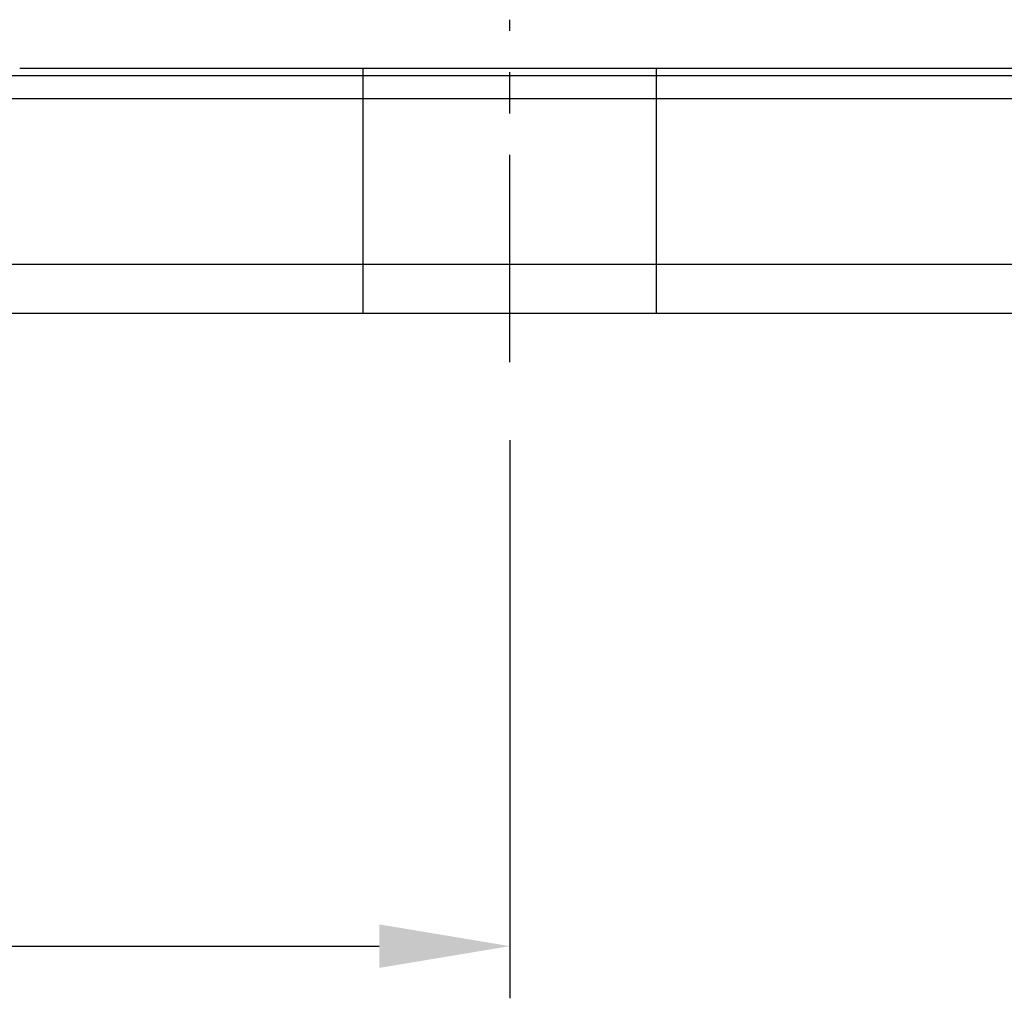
# Model space of a CAD drawing. Header units: millimetres. Extents: x 465 to 869, y -391 to -257.
# Tile 3 of 52: x 702 to 732, y -391 to -361. Entities that reach past the tile are written whole.
import ezdxf
from ezdxf.lldxf.tags import DXFTag

# ---------------------------------------------------------------- set-up
doc = ezdxf.new("R2010")
doc.units = ezdxf.units.MM
doc.linetypes.add('CENTERX2', pattern=[101.6, 63.5, -12.7, 12.7, -12.7])
doc.layers.get('0').update_dxf_attribs({"linetype": 'CONTINUOUS'})
doc.layers.get('DEFPOINTS').update_dxf_attribs({"linetype": 'CONTINUOUS'})
for name, color, linetype in [('HID', 2, 'DASHED'), ('OUT', 3, 'CONTINUOUS'), ('中心線', 1, 'CENTERX2')]:
    doc.layers.add(name, color=color, linetype=linetype)
doc.styles.add('DIM-7', font='SIMPLEX.shx', dxfattribs={"width": 0.7, "bigfont": 'chineset.shx'})
tags = doc.linetypes.add('DASHED', pattern=[25.72, 12.86, -12.86]).pattern_tags.tags
tags[6:7] = [DXFTag(74, 4), DXFTag(75, 0), DXFTag(340, '0'), DXFTag(46, 0.0), DXFTag(50, 0.0), DXFTag(44, 0.0), DXFTag(45, 0.0)]
tags[4:5] = [DXFTag(74, 4), DXFTag(75, 0), DXFTag(340, '0'), DXFTag(46, 0.0), DXFTag(50, 0.0), DXFTag(44, 0.0), DXFTag(45, 0.0)]
doc.dimstyles.new('CNS', dxfattribs={"dimscale": 1.6, "dimtxt": 3.5, "dimasz": 2.5, "dimexe": 1, "dimexo": 1.5, "dimgap": 0.09, "dimtad": 0, "dimdsep": 46, "dimtxsty": 'DIM-7', "dimcen": 0.09, "dimclrd": 4, "dimclre": 4, "dimclrt": 1, "dimadec": 0, "dimazin": 0, "dimtfac": 1, "dimtix": 1, "dimtmove": 0, "dimatfit": 3, "dimfxl": 1, "dimtvp": 0.971429, "dimtolj": 1, "dimarcsym": 0})

# ---------------------------------------------------------------- blocks, each defined once
blk = doc.blocks.new('*D106')
at = {"color": 7, "lineweight": -2, "transparency": 16777216}
for p, q in [((637.07, -373.79), (637.07, -390.904)), ((717.07, -373.79), (717.07, -390.904)), ((641.07, -389.304), (713.07, -389.304))]:
    blk.add_line(p, q, dxfattribs=at)
at = {"color": 7, "transparency": 16777216}
for points in [[(641.07, -388.637), (641.07, -389.971), (637.07, -389.304)], [(713.07, -388.637), (713.07, -389.971), (717.07, -389.304)]]:
    blk.add_solid(points, dxfattribs=at)
at = {"layer": 'DEFPOINTS', "color": 0, "transparency": 16777216}
for p in [(637.07, -371.39), (717.07, -371.39), (717.07, -389.304)]:
    blk.add_point(p, dxfattribs=at)
at = {"color": 7, "transparency": 16777216, "insert": (677.07, -383.864), "char_height": 5.6, "attachment_point": 5, "style": 'DIM-7'}
blk.add_mtext('\\A1;80', dxfattribs=at)

msp = doc.modelspace()

# ---------------------------------------------------------------- linework, layer by layer
at = {"layer": 'HID', "color": 0, "ltscale": 0.1}
for p, q in [((712.57, -369.89), (712.57, -362.39)), ((721.57, -369.89), (721.57, -362.39))]:
    msp.add_line(p, q, dxfattribs=at)
at = {"layer": 'OUT', "color": 0, "ltscale": 0.1}
for p, q in [((658.933, -362.598), (857.07, -362.598)), ((825.04, -362.39), (702.04, -362.39)), ((658.573, -363.305), (857.07, -363.305)), ((658.183, -368.39), (857.07, -368.39)), ((612.07, -369.89), (857.07, -369.89))]:
    msp.add_line(p, q, dxfattribs=at)
at = {"layer": '中心線', "color": 0, "ltscale": 0.1}
msp.add_line((717.07, -371.39), (717.07, -360.89), dxfattribs=at)

# ---------------------------------------------------------------- dimensions: what is measured, and where the dimension line sits
at = {"color": 0}
dim = msp.add_linear_dim(base=(717.07, -389.304), p1=(637.07, -371.39), p2=(717.07, -371.39), angle=180, dimstyle='CNS', override={"dimclrd": 7, "dimclre": 7, "dimclrt": 7}, dxfattribs=at)
dim.commit()
dim.dimension.update_dxf_attribs({"geometry": '*D106', "text_midpoint": (677.07, -383.864)})

doc.saveas('drawing.dxf')
